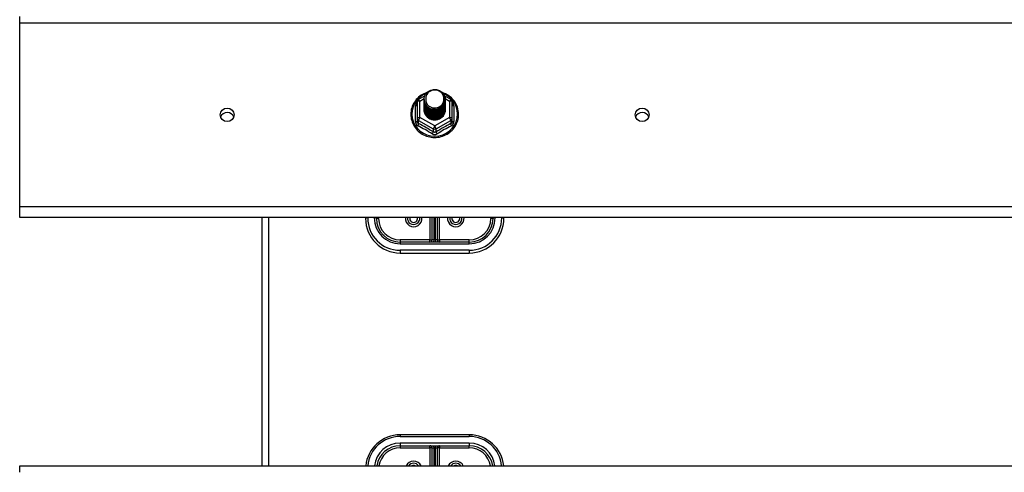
# Model space of a CAD drawing. Header units: inches. Extents: x 64.1 to 160.1, y 42 to 74.3.
# Tile 30 of 70: x 83.1 to 97.3, y 57.6 to 64.1. Entities that reach past the tile are written whole.
import ezdxf

# ---------------------------------------------------------------- set-up
doc = ezdxf.new("R2010")
doc.units = ezdxf.units.IN
doc.header["$MEASUREMENT"] = 0
doc.layers.add('Visible Edges(ANSI)', color=7, linetype='Continuous', lineweight=25)
doc.layers.add('Visible Tangent Edges(ANSI)', color=7, linetype='Continuous', lineweight=25)

msp = doc.modelspace()

# ---------------------------------------------------------------- linework, layer by layer
at = {"layer": 'Visible Edges(ANSI)'}
for p, q in [((83.072, 64.09), (83.072, 64.183)), ((83.072, 61.431), (83.072, 64.09)), ((88.818, 62.95), (88.818, 62.711)), ((88.838, 62.985), (88.928, 63.035)), ((88.918, 62.983), (88.918, 62.984)), ((88.918, 62.971), (88.918, 62.971)), ((88.918, 62.958), (88.918, 62.958)), ((88.918, 62.945), (88.918, 62.946)), ((88.918, 62.933), (88.918, 62.933)), ((89.213, 63.036), (89.306, 62.985)), ((89.225, 62.977), (89.225, 62.977)), ((89.225, 62.964), (89.225, 62.965)), ((89.225, 62.952), (89.225, 62.952)), ((89.225, 62.939), (89.225, 62.94)), ((89.225, 62.927), (89.225, 62.927)), ((89.326, 62.711), (89.326, 62.95)), ((88.918, 62.92), (88.918, 62.921)), ((88.918, 62.908), (88.918, 62.908)), ((88.918, 62.895), (88.918, 62.896)), ((88.918, 62.883), (88.918, 62.883)), ((88.918, 62.87), (88.918, 62.871)), ((88.918, 62.858), (88.918, 62.858)), ((88.918, 62.845), (88.918, 62.846)), ((89.225, 62.914), (89.225, 62.915)), ((89.225, 62.902), (89.225, 62.902)), ((89.225, 62.889), (89.225, 62.889)), ((89.225, 62.877), (89.225, 62.877)), ((89.225, 62.864), (89.225, 62.864)), ((89.225, 62.851), (89.225, 62.852)), ((88.818, 62.711), (88.818, 62.666)), ((89.053, 62.697), (89.052, 62.689)), ((89.326, 62.666), (89.326, 62.711)), ((83.072, 61.274), (83.072, 61.431)), ((111.206, 61.274), (83.072, 61.274)), ((86.572, 61.274), (86.572, 57.683)), ((88.072, 61.274), (88.072, 61.262)), ((88.229, 61.262), (88.229, 61.274)), ((89.032, 61.274), (89.032, 60.951)), ((89.111, 60.951), (89.111, 61.274)), ((89.914, 61.274), (89.914, 61.262)), ((90.072, 61.262), (90.072, 61.274)), ((89.572, 60.919), (88.572, 60.919)), ((88.572, 60.762), (89.572, 60.762)), ((89.572, 58.132), (88.572, 58.132)), ((88.572, 57.974), (89.572, 57.974)), ((89.032, 57.943), (89.032, 57.683)), ((89.111, 57.683), (89.111, 57.943)), ((83.072, 57.59), (83.072, 57.683)), ((83.072, 57.683), (111.206, 57.683))]:
    msp.add_line(p, q, dxfattribs=at)
at = {"layer": 'Visible Edges(ANSI)', "flags": 128}
for points in [[(88.96, 63.084), (88.938, 63.076), (88.916, 63.066), (88.896, 63.055), (88.876, 63.043), (88.857, 63.029), (88.839, 63.014), (88.822, 62.998), (88.806, 62.981), (88.792, 62.963), (88.779, 62.944), (88.767, 62.924), (88.757, 62.903), (88.748, 62.882), (88.74, 62.86), (88.734, 62.838), (88.73, 62.815), (88.728, 62.793), (88.727, 62.77), (88.727, 62.747), (88.73, 62.724), (88.733, 62.701), (88.739, 62.679), (88.746, 62.657), (88.754, 62.635), (88.764, 62.615), (88.776, 62.595), (88.789, 62.575), (88.803, 62.557), (88.818, 62.54), (88.835, 62.524), (88.853, 62.508), (88.872, 62.494), (88.891, 62.482), (88.912, 62.471), (88.933, 62.461), (88.955, 62.452), (88.977, 62.445), (89, 62.44), (89.023, 62.436), (89.047, 62.433), (89.07, 62.432), (89.094, 62.433), (89.117, 62.435), (89.141, 62.439), (89.164, 62.445), (89.186, 62.451), (89.208, 62.46), (89.229, 62.469), (89.25, 62.481), (89.27, 62.493), (89.289, 62.507), (89.307, 62.522), (89.323, 62.538), (89.339, 62.555), (89.353, 62.573), (89.366, 62.593), (89.378, 62.612), (89.388, 62.633), (89.397, 62.655), (89.404, 62.676), (89.41, 62.699), (89.414, 62.721), (89.416, 62.744), (89.417, 62.767)], [(88.939, 62.91), (88.923, 62.948), (88.918, 62.99), (88.926, 63.031), (88.946, 63.068), (88.976, 63.098), (89.014, 63.119), (89.056, 63.128), (89.1, 63.126), (89.141, 63.112), (89.177, 63.087), (89.204, 63.053), (89.221, 63.013), (89.225, 62.971), (89.217, 62.929), (89.197, 62.891), (89.167, 62.859), (89.13, 62.837), (89.087, 62.827), (89.044, 62.828), (89.002, 62.841), (88.966, 62.865), (88.939, 62.897), (88.923, 62.936), (88.918, 62.977)], [(88.958, 62.885), (88.98, 62.866), (89.007, 62.852), (89.035, 62.843), (89.065, 62.84), (89.095, 62.843), (89.124, 62.851), (89.151, 62.865), (89.174, 62.883), (89.193, 62.906), (89.206, 62.932), (89.214, 62.961), (89.216, 62.99), (89.211, 63.019), (89.201, 63.046), (89.184, 63.071), (89.163, 63.091), (89.138, 63.107), (89.11, 63.118), (89.08, 63.122), (89.05, 63.12), (89.021, 63.112), (88.995, 63.097), (88.973, 63.078), (88.956, 63.054)], [(89.417, 62.767), (89.416, 62.793), (89.413, 62.819), (89.407, 62.845), (89.4, 62.871), (89.391, 62.895), (89.379, 62.919), (89.366, 62.942), (89.351, 62.964), (89.334, 62.984), (89.316, 63.004), (89.296, 63.022), (89.275, 63.038), (89.252, 63.052), (89.229, 63.065), (89.204, 63.076), (89.179, 63.085)], [(88.918, 62.983), (88.918, 62.979), (88.919, 62.974), (88.919, 62.97), (88.919, 62.965), (88.92, 62.961), (88.921, 62.956), (88.922, 62.952), (88.923, 62.948), (88.924, 62.943), (88.925, 62.939), (88.927, 62.935), (88.928, 62.931), (88.93, 62.926), (88.932, 62.922), (88.934, 62.918), (88.936, 62.914), (88.939, 62.91), (88.941, 62.907), (88.943, 62.903), (88.946, 62.899), (88.949, 62.895), (88.952, 62.892), (88.955, 62.888), (88.958, 62.885)], [(88.918, 62.971), (88.92, 62.951), (88.923, 62.933), (88.93, 62.915), (88.939, 62.897), (88.95, 62.881), (88.963, 62.867), (88.978, 62.855), (88.995, 62.844), (89.013, 62.836), (89.032, 62.83), (89.052, 62.826), (89.072, 62.825), (89.092, 62.827), (89.112, 62.831), (89.131, 62.837), (89.149, 62.846), (89.165, 62.857), (89.18, 62.87), (89.194, 62.885), (89.205, 62.902), (89.214, 62.919), (89.22, 62.938), (89.224, 62.957), (89.225, 62.977)], [(89.225, 62.971), (89.225, 62.951), (89.221, 62.931), (89.215, 62.911), (89.207, 62.893), (89.196, 62.876), (89.182, 62.86), (89.167, 62.847), (89.15, 62.835), (89.132, 62.826), (89.112, 62.819), (89.092, 62.815), (89.072, 62.813), (89.051, 62.814), (89.031, 62.818), (89.011, 62.824), (88.993, 62.833), (88.976, 62.844), (88.961, 62.857), (88.948, 62.872), (88.937, 62.889), (88.928, 62.907), (88.922, 62.925), (88.919, 62.945), (88.918, 62.965)], [(88.918, 62.958), (88.92, 62.939), (88.923, 62.92), (88.93, 62.902), (88.939, 62.885), (88.95, 62.869), (88.963, 62.855), (88.978, 62.842), (88.995, 62.832), (89.013, 62.823), (89.032, 62.817), (89.052, 62.814), (89.072, 62.813), (89.092, 62.814), (89.112, 62.818), (89.131, 62.825), (89.149, 62.834), (89.165, 62.845), (89.18, 62.858), (89.194, 62.873), (89.205, 62.889), (89.214, 62.907), (89.22, 62.925), (89.224, 62.945), (89.225, 62.964)], [(89.225, 62.958), (89.225, 62.938), (89.221, 62.918), (89.215, 62.899), (89.207, 62.88), (89.196, 62.863), (89.182, 62.848), (89.167, 62.834), (89.15, 62.823), (89.132, 62.813), (89.112, 62.806), (89.092, 62.802), (89.072, 62.801), (89.051, 62.802), (89.031, 62.805), (89.011, 62.812), (88.993, 62.82), (88.976, 62.832), (88.961, 62.845), (88.948, 62.86), (88.937, 62.876), (88.928, 62.894), (88.922, 62.913), (88.919, 62.932), (88.918, 62.952)], [(88.918, 62.945), (88.92, 62.926), (88.923, 62.908), (88.93, 62.889), (88.939, 62.872), (88.95, 62.856), (88.963, 62.842), (88.978, 62.83), (88.995, 62.819), (89.013, 62.811), (89.032, 62.805), (89.052, 62.801), (89.072, 62.8), (89.092, 62.802), (89.112, 62.806), (89.131, 62.812), (89.149, 62.821), (89.165, 62.832), (89.18, 62.845), (89.194, 62.86), (89.205, 62.876), (89.214, 62.894), (89.22, 62.913), (89.224, 62.932), (89.225, 62.952)], [(89.225, 62.946), (89.225, 62.926), (89.221, 62.906), (89.215, 62.886), (89.207, 62.868), (89.196, 62.851), (89.182, 62.835), (89.167, 62.822), (89.15, 62.81), (89.132, 62.801), (89.112, 62.794), (89.092, 62.79), (89.072, 62.788), (89.051, 62.789), (89.031, 62.793), (89.011, 62.799), (88.993, 62.808), (88.976, 62.819), (88.961, 62.832), (88.948, 62.847), (88.937, 62.864), (88.928, 62.882), (88.922, 62.9), (88.919, 62.92), (88.918, 62.939)], [(88.918, 62.933), (88.92, 62.914), (88.923, 62.895), (88.93, 62.877), (88.939, 62.86), (88.95, 62.844), (88.963, 62.83), (88.978, 62.817), (88.995, 62.806), (89.013, 62.798), (89.032, 62.792), (89.052, 62.789), (89.072, 62.788), (89.092, 62.789), (89.112, 62.793), (89.131, 62.8), (89.149, 62.809), (89.165, 62.82), (89.18, 62.833), (89.194, 62.848), (89.205, 62.864), (89.214, 62.882), (89.22, 62.9), (89.224, 62.92), (89.225, 62.939)], [(89.225, 62.933), (89.225, 62.913), (89.221, 62.893), (89.215, 62.874), (89.207, 62.855), (89.196, 62.838), (89.182, 62.823), (89.167, 62.809), (89.15, 62.797), (89.132, 62.788), (89.112, 62.781), (89.092, 62.777), (89.072, 62.775), (89.051, 62.777), (89.031, 62.78), (89.011, 62.787), (88.993, 62.795), (88.976, 62.806), (88.961, 62.82), (88.948, 62.835), (88.937, 62.851), (88.928, 62.869), (88.922, 62.888), (88.919, 62.907), (88.918, 62.927)], [(88.918, 62.92), (88.92, 62.901), (88.923, 62.883), (88.93, 62.864), (88.939, 62.847), (88.95, 62.831), (88.963, 62.817), (88.978, 62.804), (88.995, 62.794), (89.013, 62.786), (89.032, 62.78), (89.052, 62.776), (89.072, 62.775), (89.092, 62.777), (89.112, 62.781), (89.131, 62.787), (89.149, 62.796), (89.165, 62.807), (89.18, 62.82), (89.194, 62.835), (89.205, 62.851), (89.214, 62.869), (89.22, 62.888), (89.224, 62.907), (89.225, 62.927)], [(88.956, 62.924), (88.956, 62.924), (88.955, 62.923), (88.954, 62.922), (88.953, 62.922), (88.953, 62.921), (88.952, 62.921), (88.951, 62.92), (88.951, 62.919), (88.95, 62.919), (88.949, 62.918), (88.948, 62.918), (88.948, 62.917), (88.947, 62.916), (88.946, 62.916), (88.946, 62.915), (88.945, 62.915), (88.944, 62.914), (88.943, 62.913), (88.943, 62.913), (88.942, 62.912), (88.941, 62.912), (88.941, 62.911), (88.94, 62.91), (88.939, 62.91)], [(88.956, 63.054), (88.955, 63.052), (88.953, 63.049), (88.952, 63.047), (88.951, 63.044), (88.95, 63.042), (88.949, 63.039), (88.948, 63.036), (88.947, 63.034), (88.947, 63.031), (88.946, 63.028), (88.945, 63.025), (88.944, 63.023), (88.944, 63.02), (88.943, 63.017), (88.943, 63.014), (88.943, 63.012), (88.942, 63.009), (88.942, 63.006), (88.942, 63.003), (88.942, 63), (88.942, 62.998), (88.942, 62.995), (88.942, 62.992), (88.942, 62.989)], [(88.942, 62.989), (88.942, 62.986), (88.942, 62.984), (88.942, 62.981), (88.942, 62.978), (88.942, 62.975), (88.942, 62.972), (88.942, 62.97), (88.943, 62.967), (88.943, 62.964), (88.944, 62.961), (88.944, 62.959), (88.945, 62.956), (88.945, 62.953), (88.946, 62.95), (88.947, 62.948), (88.948, 62.945), (88.948, 62.942), (88.949, 62.94), (88.95, 62.937), (88.951, 62.934), (88.953, 62.932), (88.954, 62.929), (88.955, 62.927), (88.956, 62.924)], [(89.225, 62.921), (89.225, 62.9), (89.221, 62.88), (89.215, 62.861), (89.207, 62.843), (89.196, 62.826), (89.182, 62.81), (89.167, 62.796), (89.15, 62.785), (89.132, 62.776), (89.112, 62.769), (89.092, 62.765), (89.072, 62.763), (89.051, 62.764), (89.031, 62.768), (89.011, 62.774), (88.993, 62.783), (88.976, 62.794), (88.961, 62.807), (88.948, 62.822), (88.937, 62.839), (88.928, 62.856), (88.922, 62.875), (88.919, 62.895), (88.918, 62.914)], [(88.918, 62.908), (88.92, 62.889), (88.923, 62.87), (88.93, 62.852), (88.939, 62.835), (88.95, 62.819), (88.963, 62.804), (88.978, 62.792), (88.995, 62.781), (89.013, 62.773), (89.032, 62.767), (89.052, 62.764), (89.072, 62.763), (89.092, 62.764), (89.112, 62.768), (89.131, 62.775), (89.149, 62.783), (89.165, 62.795), (89.18, 62.808), (89.194, 62.822), (89.205, 62.839), (89.214, 62.857), (89.22, 62.875), (89.224, 62.895), (89.225, 62.914)], [(89.225, 62.908), (89.225, 62.888), (89.221, 62.868), (89.215, 62.849), (89.207, 62.83), (89.196, 62.813), (89.182, 62.798), (89.167, 62.784), (89.15, 62.772), (89.132, 62.763), (89.112, 62.756), (89.092, 62.752), (89.072, 62.75), (89.051, 62.751), (89.031, 62.755), (89.011, 62.762), (88.993, 62.77), (88.976, 62.781), (88.961, 62.795), (88.948, 62.81), (88.937, 62.826), (88.928, 62.844), (88.922, 62.863), (88.919, 62.882), (88.918, 62.902)], [(88.918, 62.895), (88.92, 62.876), (88.923, 62.857), (88.93, 62.839), (88.939, 62.822), (88.95, 62.806), (88.963, 62.792), (88.978, 62.779), (88.995, 62.769), (89.013, 62.761), (89.032, 62.755), (89.052, 62.751), (89.072, 62.75), (89.092, 62.752), (89.112, 62.756), (89.131, 62.762), (89.149, 62.771), (89.165, 62.782), (89.18, 62.795), (89.194, 62.81), (89.205, 62.826), (89.214, 62.844), (89.22, 62.863), (89.224, 62.882), (89.225, 62.902)], [(89.225, 62.896), (89.225, 62.875), (89.221, 62.855), (89.215, 62.836), (89.207, 62.818), (89.196, 62.801), (89.182, 62.785), (89.167, 62.771), (89.15, 62.76), (89.132, 62.751), (89.112, 62.744), (89.092, 62.739), (89.072, 62.738), (89.051, 62.739), (89.031, 62.743), (89.011, 62.749), (88.993, 62.758), (88.976, 62.769), (88.961, 62.782), (88.948, 62.797), (88.937, 62.814), (88.928, 62.831), (88.922, 62.85), (88.919, 62.87), (88.918, 62.889)], [(88.918, 62.883), (88.92, 62.864), (88.923, 62.845), (88.93, 62.827), (88.939, 62.81), (88.95, 62.794), (88.963, 62.779), (88.978, 62.767), (88.995, 62.756), (89.013, 62.748), (89.032, 62.742), (89.052, 62.738), (89.072, 62.737), (89.092, 62.739), (89.112, 62.743), (89.131, 62.75), (89.149, 62.758), (89.165, 62.769), (89.18, 62.783), (89.194, 62.797), (89.205, 62.814), (89.214, 62.831), (89.22, 62.85), (89.224, 62.869), (89.225, 62.889)], [(89.225, 62.883), (89.225, 62.863), (89.221, 62.843), (89.215, 62.824), (89.207, 62.805), (89.196, 62.788), (89.182, 62.773), (89.167, 62.759), (89.15, 62.747), (89.132, 62.738), (89.112, 62.731), (89.092, 62.727), (89.072, 62.725), (89.051, 62.726), (89.031, 62.73), (89.011, 62.736), (88.993, 62.745), (88.976, 62.756), (88.961, 62.769), (88.948, 62.784), (88.937, 62.801), (88.928, 62.819), (88.922, 62.838), (88.919, 62.857), (88.918, 62.877)], [(88.918, 62.87), (88.92, 62.851), (88.923, 62.832), (88.93, 62.814), (88.939, 62.797), (88.95, 62.781), (88.963, 62.767), (88.978, 62.754), (88.995, 62.744), (89.013, 62.735), (89.032, 62.729), (89.052, 62.726), (89.072, 62.725), (89.092, 62.726), (89.112, 62.731), (89.131, 62.737), (89.149, 62.746), (89.165, 62.757), (89.18, 62.77), (89.194, 62.785), (89.205, 62.801), (89.214, 62.819), (89.22, 62.838), (89.224, 62.857), (89.225, 62.877)], [(89.225, 62.87), (89.225, 62.85), (89.221, 62.83), (89.215, 62.811), (89.207, 62.793), (89.196, 62.776), (89.182, 62.76), (89.167, 62.746), (89.15, 62.735), (89.132, 62.725), (89.112, 62.719), (89.092, 62.714), (89.072, 62.713), (89.051, 62.714), (89.031, 62.718), (89.011, 62.724), (88.993, 62.733), (88.976, 62.744), (88.961, 62.757), (88.948, 62.772), (88.937, 62.788), (88.928, 62.806), (88.922, 62.825), (88.919, 62.845), (88.918, 62.864)], [(88.918, 62.858), (88.92, 62.839), (88.923, 62.82), (88.93, 62.802), (88.939, 62.785), (88.95, 62.769), (88.963, 62.754), (88.978, 62.742), (88.995, 62.731), (89.013, 62.723), (89.032, 62.717), (89.052, 62.713), (89.072, 62.712), (89.092, 62.714), (89.112, 62.718), (89.131, 62.724), (89.149, 62.733), (89.165, 62.744), (89.18, 62.757), (89.194, 62.772), (89.205, 62.789), (89.214, 62.806), (89.22, 62.825), (89.224, 62.844), (89.225, 62.864)], [(89.225, 62.858), (89.225, 62.838), (89.221, 62.818), (89.215, 62.798), (89.207, 62.78), (89.196, 62.763), (89.182, 62.747), (89.167, 62.734), (89.15, 62.722), (89.132, 62.713), (89.112, 62.706), (89.092, 62.702), (89.072, 62.7), (89.051, 62.701), (89.031, 62.705), (89.011, 62.711), (88.993, 62.72), (88.976, 62.731), (88.961, 62.744), (88.948, 62.759), (88.937, 62.776), (88.928, 62.794), (88.922, 62.813), (88.919, 62.832), (88.918, 62.852)], [(88.918, 62.845), (88.92, 62.826), (88.923, 62.807), (88.93, 62.789), (88.939, 62.772), (88.95, 62.756), (88.963, 62.742), (88.978, 62.729), (88.995, 62.719), (89.013, 62.71), (89.032, 62.704), (89.052, 62.701), (89.072, 62.7), (89.092, 62.701), (89.112, 62.705), (89.131, 62.712), (89.149, 62.721), (89.165, 62.732), (89.18, 62.745), (89.194, 62.76), (89.205, 62.776), (89.214, 62.794), (89.22, 62.813), (89.224, 62.832), (89.225, 62.851)], [(89.052, 62.689), (89.044, 62.691), (89.036, 62.692), (89.028, 62.695), (89.02, 62.697), (89.012, 62.7), (89.004, 62.704), (88.997, 62.708), (88.99, 62.712), (88.983, 62.716), (88.977, 62.721), (88.97, 62.726), (88.964, 62.732), (88.958, 62.738), (88.953, 62.744), (88.948, 62.75), (88.943, 62.757), (88.939, 62.764), (88.935, 62.771), (88.932, 62.778), (88.929, 62.786), (88.926, 62.793), (88.924, 62.801), (88.922, 62.809), (88.921, 62.817)], [(89.225, 62.845), (89.225, 62.845), (89.225, 62.845), (89.225, 62.845), (89.225, 62.845), (89.225, 62.845), (89.225, 62.845), (89.225, 62.845), (89.225, 62.845), (89.225, 62.845), (89.225, 62.844), (89.225, 62.844), (89.225, 62.844), (89.225, 62.844), (89.225, 62.844), (89.225, 62.844), (89.225, 62.844), (89.225, 62.844), (89.225, 62.844), (89.225, 62.844), (89.225, 62.843), (89.225, 62.843), (89.225, 62.843), (89.225, 62.843), (89.225, 62.843)]]:
    msp.add_lwpolyline(points, dxfattribs=at)
at = {"layer": 'Visible Edges(ANSI)'}
for centre, radius, start, end in [((88.857, 62.95), 0.0394, 119.1745, 180), ((89.286, 62.95), 0.0394, 0, 60.8255), ((88.572, 61.262), 0.5, 180, 270), ((88.572, 61.262), 0.343, 180, 270), ((88.767, 61.262), 0.0886, 172.0413, 7.9587), ((89.377, 61.262), 0.0886, 172.0413, 7.9587), ((89.572, 61.262), 0.343, 270, 0), ((89.572, 61.262), 0.5, 270, 0), ((89.001, 60.951), 0.0315, 270, 0), ((89.143, 60.951), 0.0315, 180, 270), ((88.572, 57.632), 0.5, 90, 174.096), ((89.572, 57.632), 0.5, 5.904, 90), ((88.572, 57.632), 0.343, 90, 171.3641), ((89.001, 57.943), 0.0315, 0, 90), ((89.143, 57.943), 0.0315, 90, 180), ((89.572, 57.632), 0.343, 8.6359, 90), ((88.767, 57.632), 0.0886, 35.4926, 144.5074), ((89.377, 57.632), 0.0886, 35.4926, 144.5074)]:
    msp.add_arc(centre, radius, start, end, dxfattribs=at)
for centre, major_axis, start_param, end_param in [((89.072, 62.99), (0.134, 0), 3.671471, 8.899926), ((86.072, 62.697), (0.101, 0), 0.333879, 2.807714), ((89.072, 62.841), (-0.158, 0), 6.031816, 9.674875), ((89.072, 62.985), (0.154, 0), 3.669461, 3.875388), ((92.072, 62.697), (0.101, 0), 0.333879, 2.807714)]:
    msp.add_ellipse(centre, major_axis=major_axis, ratio=0.966998, start_param=start_param, end_param=end_param, dxfattribs=at)
for centre in [(86.072, 62.76), (92.072, 62.76)]:
    msp.add_ellipse(centre, major_axis=(-0.101, 0), ratio=0.966998, dxfattribs=at)
at = {"layer": 'Visible Tangent Edges(ANSI)'}
for p, q in [((83.072, 64.09), (111.206, 64.09)), ((88.857, 62.96), (88.919, 62.995)), ((88.857, 62.721), (88.857, 62.96)), ((89.224, 62.995), (89.286, 62.96)), ((89.286, 62.96), (89.286, 62.721)), ((88.794, 62.663), (88.794, 62.89)), ((89.35, 62.89), (89.35, 62.663)), ((88.838, 62.678), (89.052, 62.558)), ((88.838, 62.633), (88.838, 62.678)), ((89.072, 62.601), (88.857, 62.721)), ((89.286, 62.721), (89.072, 62.601)), ((89.091, 62.558), (89.306, 62.678)), ((89.306, 62.678), (89.306, 62.633)), ((89.052, 62.558), (89.052, 62.513)), ((89.091, 62.513), (89.091, 62.558)), ((111.206, 61.431), (83.072, 61.431)), ((86.671, 61.274), (86.671, 57.683)), ((88.103, 61.27), (88.103, 61.274)), ((88.198, 61.274), (88.198, 61.27)), ((88.261, 61.262), (88.229, 61.262)), ((88.261, 61.262), (88.261, 61.274)), ((89.001, 61.274), (89.001, 60.951)), ((89.064, 60.951), (89.064, 61.274)), ((89.08, 61.274), (89.08, 60.951)), ((89.143, 60.951), (89.143, 61.274)), ((89.883, 61.274), (89.883, 61.262)), ((89.914, 61.262), (89.883, 61.262)), ((89.946, 61.27), (89.946, 61.274)), ((90.04, 61.274), (90.04, 61.27)), ((89.001, 60.951), (88.572, 60.951)), ((88.572, 60.951), (88.572, 60.919)), ((89.001, 60.919), (89.001, 60.951)), ((89.001, 60.951), (89.032, 60.951)), ((89.064, 60.951), (89.032, 60.951)), ((89.111, 60.951), (89.08, 60.951)), ((89.111, 60.951), (89.143, 60.951)), ((89.572, 60.951), (89.143, 60.951)), ((89.143, 60.951), (89.143, 60.919)), ((89.572, 60.919), (89.572, 60.951)), ((88.572, 60.919), (88.572, 60.896)), ((88.572, 60.896), (89.572, 60.896)), ((89.572, 60.801), (88.572, 60.801)), ((88.572, 60.801), (88.572, 60.762)), ((89.572, 60.896), (89.572, 60.919)), ((89.572, 60.801), (89.572, 60.762)), ((88.572, 58.132), (88.572, 58.108)), ((88.572, 58.108), (89.572, 58.108)), ((89.572, 58.132), (89.572, 58.108)), ((89.572, 58.014), (88.572, 58.014)), ((88.572, 58.014), (88.572, 57.974)), ((88.572, 57.974), (88.572, 57.943)), ((88.572, 57.943), (89.001, 57.943)), ((89.001, 57.943), (89.001, 57.974)), ((89.001, 57.943), (89.001, 57.683)), ((89.032, 57.943), (89.001, 57.943)), ((89.032, 57.943), (89.064, 57.943)), ((89.064, 57.683), (89.064, 57.943)), ((89.08, 57.943), (89.08, 57.683)), ((89.08, 57.943), (89.111, 57.943)), ((89.143, 57.943), (89.111, 57.943)), ((89.143, 57.974), (89.143, 57.943)), ((89.143, 57.943), (89.572, 57.943)), ((89.143, 57.683), (89.143, 57.943)), ((89.572, 58.014), (89.572, 57.974)), ((89.572, 57.943), (89.572, 57.974))]:
    msp.add_line(p, q, dxfattribs=at)
at = {"layer": 'Visible Tangent Edges(ANSI)', "flags": 128}
for points in [[(88.818, 62.943), (88.816, 62.941), (88.814, 62.939), (88.812, 62.937), (88.811, 62.935), (88.809, 62.933), (88.808, 62.931), (88.806, 62.929), (88.805, 62.927), (88.803, 62.925), (88.802, 62.923), (88.801, 62.921), (88.8, 62.918), (88.799, 62.916), (88.798, 62.914), (88.797, 62.911), (88.796, 62.909), (88.796, 62.907), (88.795, 62.904), (88.795, 62.902), (88.794, 62.9), (88.794, 62.897), (88.794, 62.895), (88.794, 62.893), (88.794, 62.89)], [(89.35, 62.89), (89.35, 62.893), (89.35, 62.895), (89.35, 62.897), (89.349, 62.9), (89.349, 62.902), (89.348, 62.904), (89.348, 62.907), (89.347, 62.909), (89.346, 62.911), (89.346, 62.914), (89.345, 62.916), (89.344, 62.918), (89.343, 62.921), (89.341, 62.923), (89.34, 62.925), (89.339, 62.927), (89.337, 62.929), (89.336, 62.931), (89.334, 62.933), (89.333, 62.935), (89.331, 62.937), (89.329, 62.939), (89.328, 62.941), (89.326, 62.943)], [(88.794, 62.663), (88.794, 62.66), (88.794, 62.657), (88.794, 62.653), (88.795, 62.65), (88.795, 62.647), (88.796, 62.644), (88.797, 62.641), (88.798, 62.638), (88.799, 62.635), (88.801, 62.632), (88.802, 62.629), (88.804, 62.626), (88.805, 62.623), (88.807, 62.621), (88.809, 62.618), (88.811, 62.616), (88.813, 62.613), (88.816, 62.611), (88.818, 62.609), (88.82, 62.607), (88.823, 62.605), (88.826, 62.604), (88.828, 62.602), (88.831, 62.601)], [(88.838, 62.633), (88.836, 62.634), (88.835, 62.634), (88.833, 62.635), (88.832, 62.636), (88.831, 62.637), (88.829, 62.638), (88.828, 62.639), (88.827, 62.641), (88.826, 62.642), (88.825, 62.643), (88.824, 62.645), (88.823, 62.646), (88.822, 62.647), (88.822, 62.649), (88.821, 62.651), (88.82, 62.652), (88.82, 62.654), (88.819, 62.655), (88.819, 62.657), (88.818, 62.659), (88.818, 62.661), (88.818, 62.662), (88.818, 62.664), (88.818, 62.666)], [(89.326, 62.666), (89.326, 62.664), (89.326, 62.662), (89.325, 62.661), (89.325, 62.659), (89.325, 62.657), (89.324, 62.655), (89.324, 62.654), (89.323, 62.652), (89.323, 62.651), (89.322, 62.649), (89.321, 62.647), (89.32, 62.646), (89.32, 62.645), (89.319, 62.643), (89.318, 62.642), (89.316, 62.641), (89.315, 62.639), (89.314, 62.638), (89.313, 62.637), (89.312, 62.636), (89.31, 62.635), (89.309, 62.634), (89.307, 62.634), (89.306, 62.633)], [(89.313, 62.601), (89.315, 62.602), (89.318, 62.604), (89.321, 62.605), (89.323, 62.607), (89.326, 62.609), (89.328, 62.611), (89.33, 62.613), (89.332, 62.616), (89.334, 62.618), (89.336, 62.621), (89.338, 62.623), (89.34, 62.626), (89.341, 62.629), (89.343, 62.632), (89.344, 62.635), (89.345, 62.638), (89.346, 62.641), (89.347, 62.644), (89.348, 62.647), (89.349, 62.65), (89.349, 62.653), (89.35, 62.657), (89.35, 62.66), (89.35, 62.663)], [(89.091, 62.513), (89.09, 62.512), (89.088, 62.511), (89.087, 62.511), (89.085, 62.51), (89.084, 62.509), (89.082, 62.509), (89.08, 62.508), (89.079, 62.508), (89.077, 62.508), (89.075, 62.507), (89.074, 62.507), (89.072, 62.507), (89.07, 62.507), (89.068, 62.507), (89.067, 62.508), (89.065, 62.508), (89.063, 62.508), (89.062, 62.509), (89.06, 62.509), (89.058, 62.51), (89.057, 62.511), (89.055, 62.511), (89.054, 62.512), (89.052, 62.513)], [(89.034, 62.487), (89.037, 62.485), (89.04, 62.484), (89.043, 62.482), (89.046, 62.481), (89.049, 62.48), (89.052, 62.479), (89.056, 62.478), (89.059, 62.478), (89.062, 62.477), (89.065, 62.477), (89.069, 62.476), (89.072, 62.476), (89.075, 62.476), (89.078, 62.477), (89.082, 62.477), (89.085, 62.478), (89.088, 62.478), (89.091, 62.479), (89.094, 62.48), (89.097, 62.481), (89.1, 62.482), (89.103, 62.484), (89.106, 62.485), (89.109, 62.487)]]:
    msp.add_lwpolyline(points, dxfattribs=at)
at = {"layer": 'Visible Tangent Edges(ANSI)'}
for centre, radius, start, end in [((88.572, 61.27), 0.469, 180, 270), ((88.572, 61.27), 0.374, 180, 270), ((88.572, 61.262), 0.311, 180, 270), ((88.767, 61.262), 0.12, 174.1375, 5.8625), ((88.767, 61.262), 0.0571, 167.5933, 12.4067), ((89.377, 61.262), 0.12, 174.1375, 5.8625), ((89.377, 61.262), 0.0571, 167.5933, 12.4067), ((89.572, 61.27), 0.469, 270, 0), ((89.572, 61.27), 0.374, 270, 0), ((89.572, 61.262), 0.311, 270, 0), ((89.001, 60.951), 0.063, 330, 0), ((89.143, 60.951), 0.063, 180, 210), ((88.572, 57.64), 0.469, 90, 174.684), ((89.572, 57.64), 0.469, 5.316, 90), ((88.572, 57.64), 0.374, 90, 173.3355), ((88.572, 57.632), 0.311, 90, 170.4818), ((89.001, 57.943), 0.063, 0, 30), ((89.143, 57.943), 0.063, 150, 180), ((89.572, 57.64), 0.374, 6.6645, 90), ((89.572, 57.632), 0.311, 9.5182, 90), ((88.767, 57.632), 0.12, 25.3603, 154.6397), ((88.767, 57.632), 0.0571, 64.2803, 115.7197), ((89.377, 57.632), 0.12, 25.3603, 154.6397), ((89.377, 57.632), 0.0571, 64.2803, 115.7197)]:
    msp.add_arc(centre, radius, start, end, dxfattribs=at)
for centre, major_axis, ratio, start_param, end_param in [((89.072, 62.773), (0.331, 0), 0.966998, 1.955468, 7.482801), ((88.857, 62.95), (-0.0394, 0), 0.254784, 4.712389, 6.283185), ((88.857, 62.95), (-0.0192, 0.0344), 0.127392, 4.936728, 6.283185), ((89.286, 62.95), (0.0192, 0.0344), 0.127392, 0, 1.346458), ((89.286, 62.95), (0.0394, 0), 0.254784, 0, 1.570796), ((88.778, 62.906), (0.0394, 0), 0.420933, 5.107073, 6.283185), ((89.365, 62.906), (-0.0394, 0), 0.420933, 0, 1.176113), ((88.778, 62.666), (0.0394, 0), 0.080687, 5.107073, 6.283185), ((88.857, 62.711), (-0.0394, 0), 0.254784, 4.712389, 6.283185), ((88.857, 62.711), (-0.0394, 0), 0.966998, 0, 1.047198), ((88.857, 62.711), (-0.0192, -0.0344), 0.127392, 4.48805, 6.058847), ((89.286, 62.711), (0.0394, 0), 0.254784, 0, 1.570796), ((89.286, 62.711), (0.0192, -0.0344), 0.127392, 0.224339, 1.795135), ((89.286, 62.711), (0.0394, 0), 0.966998, 5.235988, 6.283185), ((89.365, 62.666), (-0.0394, 0), 0.080687, 0, 1.176113), ((88.818, 62.6), (0.0178, 0.0351), 0.295528, 4.874003, 6.050115), ((88.933, 62.376), (0.573, -0.342), 0.220649, 1.524932, 1.878631), ((88.945, 62.397), (-0.605, 0.361), 0.220649, 4.666525, 5.020223), ((89.032, 62.48), (0.0205, 0.0336), 0.044718, 0.222707, 1.398819), ((89.072, 62.591), (-0.0192, -0.0344), 0.127392, 4.48805, 6.058847), ((89.072, 62.591), (0.0394, 0), 0.966998, 4.18879, 5.235988), ((89.072, 62.591), (0.0192, -0.0344), 0.127392, 0.224339, 1.795135), ((89.199, 62.397), (-0.605, -0.361), 0.220649, 4.404555, 4.758253), ((89.111, 62.48), (-0.0205, 0.0336), 0.044718, 4.884366, 6.060479), ((89.211, 62.376), (0.573, 0.342), 0.220649, 1.262962, 1.61666), ((89.326, 62.6), (-0.0178, 0.0351), 0.295528, 0.23307, 1.409183), ((88.103, 61.262), (-0.0315, 0), 0.254784, 4.712389, 6.283185), ((88.198, 61.262), (0.0315, 0), 0.254784, 0, 1.570796), ((89.946, 61.262), (-0.0315, 0), 0.254784, 4.712389, 6.283185), ((90.04, 61.262), (0.0315, 0), 0.254784, 0, 1.570796)]:
    msp.add_ellipse(centre, major_axis=major_axis, ratio=ratio, start_param=start_param, end_param=end_param, dxfattribs=at)

doc.saveas('drawing.dxf')
